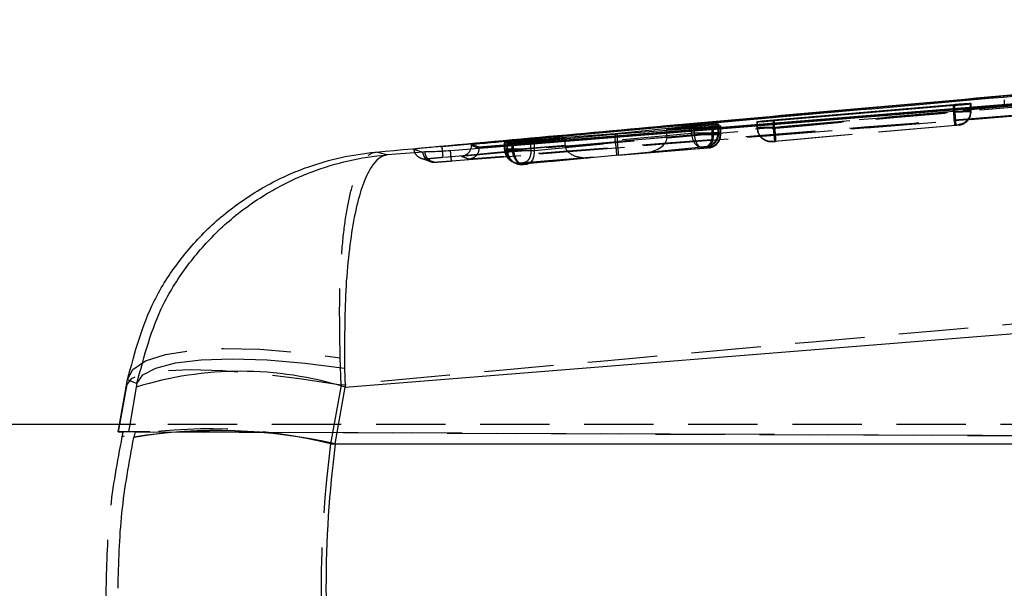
# Model space of a CAD drawing. Extents: x 43 to 342, y 12 to 285.
# Tile 7 of 38: x 202 to 220, y 148 to 158. Entities that reach past the tile are written whole.
import ezdxf

# ---------------------------------------------------------------- set-up
doc = ezdxf.new("R2010")
doc.units = 0
doc.linetypes.add('HIDDEN', pattern=[1.905, 1.27, -0.635])
doc.layers.get('0').update_dxf_attribs({"linetype": 'CONTINUOUS'})

msp = doc.modelspace()

# ---------------------------------------------------------------- linework, layer by layer
at = {"color": 7, "linetype": 'CONTINUOUS'}
for p, q in [((236.0601, 158.1317), (210.1041, 155.8125)), ((239.3738, 158.1162), (210.7796, 155.7966)), ((216.1698, 156.2967), (219.4668, 156.5799)), ((219.4875, 156.5581), (216.1905, 156.279)), ((219.7766, 156.6001), (219.7861, 156.5896)), ((219.7861, 156.5896), (219.7807, 156.5879)), ((215.8708, 156.2659), (215.8796, 156.268)), ((215.8802, 156.2577), (215.8708, 156.2659)), ((213.2743, 156.0495), (214.6684, 156.1855)), ((214.7268, 156.1387), (213.3168, 156.0347)), ((215.05, 156.2012), (214.2176, 156.1204)), ((214.2176, 156.1204), (215.071, 156.1835)), ((214.2176, 156.1011), (214.2176, 156.1204)), ((215.1568, 156.2241), (215.1673, 156.2152)), ((215.1673, 156.2152), (215.163, 156.2139)), ((215.1975, 156.1904), (215.2076, 156.1823)), ((215.2076, 156.1823), (215.2046, 156.1814)), ((211.2492, 155.8852), (211.2568, 155.8867)), ((211.2599, 155.8791), (211.2492, 155.8852)), ((211.2568, 155.8808), (211.2568, 155.8867)), ((212.3578, 155.9622), (211.388, 155.8874)), ((211.4131, 155.8741), (212.3578, 155.9622)), ((211.7313, 155.9302), (213.2743, 156.0495)), ((213.3168, 156.0347), (211.7952, 155.8936)), ((212.3578, 155.9458), (212.3578, 155.9622)), ((213.2743, 156.0307), (213.2743, 156.0495)), ((209.7603, 155.7092), (209.0963, 155.6563)), ((209.7482, 155.709), (209.7603, 155.7092)), ((209.788, 155.71), (209.7603, 155.7092)), ((210.1041, 155.8125), (210.0756, 155.8099)), ((210.1041, 155.8115), (210.1041, 155.8125)), ((210.1041, 155.8115), (210.1047, 155.8115)), ((210.6443, 155.8499), (210.6442, 155.8326)), ((210.7796, 155.7966), (210.6443, 155.8499)), ((210.7796, 155.795), (210.7796, 155.7966)), ((210.7796, 155.7808), (210.7796, 155.795)), ((211.2926, 155.8614), (211.2984, 155.8625)), ((211.304, 155.8554), (211.2926, 155.8614)), ((211.2984, 155.8583), (211.2984, 155.8625)), ((208.3288, 151.4017), (241.841, 154.0886)), ((208.3206, 151.7508), (208.3288, 151.4017)), ((204.3315, 151.4527), (204.2002, 150.7207)), ((204.33, 151.4408), (204.3483, 151.5422)), ((204.3315, 151.4527), (204.33, 151.4408)), ((204.5193, 151.4735), (204.5071, 151.4026)), ((208.1487, 150.3636), (208.3288, 151.4017)), ((204.4961, 150.7207), (174.4331, 150.7207)), ((204.4619, 150.4843), (204.4626, 150.4876)), ((242.0949, 150.3612), (208.1483, 150.3612))]:
    msp.add_line(p, q, dxfattribs=at)
at = {"color": 7, "linetype": 'HIDDEN'}
for p, q in [((220.3945, 156.6672), (220.3945, 156.5607)), ((209.9909, 155.5246), (222.9837, 156.5631)), ((210.2782, 155.546), (222.9837, 156.5631)), ((219.4668, 156.4509), (216.1698, 156.1589)), ((216.1906, 156.1535), (219.4875, 156.4454)), ((219.4668, 156.4509), (219.4668, 156.5564)), ((219.4669, 156.4508), (219.4668, 156.4509)), ((219.4875, 156.4455), (219.4875, 156.5581)), ((219.4875, 156.4454), (219.4875, 156.4455)), ((219.7766, 156.4552), (219.7766, 156.5888)), ((219.7861, 156.4506), (219.7766, 156.4552)), ((219.7807, 156.4504), (219.7807, 156.5879)), ((219.7807, 156.4504), (219.7807, 156.4504)), ((219.7861, 156.4506), (219.7861, 156.5896)), ((215.8708, 156.1537), (215.8708, 156.2659)), ((215.8796, 156.1539), (215.8796, 156.2582)), ((215.8802, 156.1491), (215.8802, 156.2577)), ((216.1698, 156.1589), (216.1698, 156.2773)), ((216.1905, 156.1535), (216.1905, 156.279)), ((214.2176, 155.9708), (214.2176, 156.1011)), ((214.6684, 156.0508), (214.6684, 156.1642)), ((214.7268, 156.0253), (214.7268, 156.1387)), ((215.05, 156.0508), (215.05, 156.2012)), ((215.071, 156.0367), (215.071, 156.1835)), ((215.1568, 156.0581), (215.1568, 156.2241)), ((215.163, 156.0529), (215.163, 156.2139)), ((215.1673, 156.053), (215.1673, 156.2152)), ((215.1975, 156.0383), (215.1975, 156.1904)), ((215.2046, 156.0333), (215.2046, 156.1814)), ((215.2076, 156.0336), (215.2076, 156.1823)), ((215.8708, 156.1537), (215.8802, 156.149)), ((215.8817, 156.123), (215.8796, 156.1539)), ((215.8802, 156.149), (215.8802, 156.1491)), ((216.1698, 156.1589), (216.1698, 156.1589)), ((216.1905, 156.1535), (216.1906, 156.1535)), ((216.196, 155.9099), (219.4929, 156.2018)), ((219.5055, 156.1964), (216.2083, 155.9045)), ((219.5487, 156.2062), (219.5581, 156.2016)), ((219.5581, 156.2016), (219.5572, 156.2014)), ((211.2492, 155.7574), (211.2492, 155.8852)), ((211.388, 155.7539), (211.388, 155.8874)), ((211.7313, 155.7656), (211.7313, 155.9139)), ((213.2755, 155.8909), (211.7313, 155.7655)), ((211.7952, 155.7381), (211.7952, 155.8936)), ((211.7952, 155.7381), (213.3179, 155.8844)), ((212.3578, 155.8327), (212.3578, 155.9458)), ((214.6684, 156.0508), (213.2743, 155.9171)), ((213.2743, 155.9171), (213.2743, 156.0307)), ((213.3168, 155.9106), (213.3168, 156.0347)), ((213.3168, 155.9106), (214.7268, 156.0253)), ((214.2176, 155.9708), (215.05, 156.0508)), ((215.071, 156.0367), (214.2176, 155.9674)), ((214.7268, 156.0253), (214.7269, 156.0253)), ((215.05, 156.0507), (215.05, 156.0508)), ((215.071, 156.0366), (215.071, 156.0367)), ((215.1673, 156.053), (215.1568, 156.0581)), ((215.163, 156.0528), (215.163, 156.0529)), ((215.2076, 156.0333), (215.1975, 156.0383)), ((215.1975, 156.0383), (215.1975, 156.0383)), ((215.2046, 156.0328), (215.2076, 156.0336)), ((215.2046, 156.0333), (215.2046, 156.0328)), ((215.2076, 156.0333), (215.2076, 156.0336)), ((216.1427, 155.9046), (216.1442, 155.9049)), ((216.1522, 155.9), (216.1427, 155.9046)), ((211.2492, 155.7574), (211.2599, 155.7522)), ((211.2568, 155.7577), (211.2568, 155.8808)), ((211.2569, 155.7576), (211.2568, 155.7577)), ((211.2599, 155.7522), (211.2599, 155.8791)), ((211.2599, 155.7522), (211.2599, 155.7522)), ((211.2926, 155.7363), (211.2926, 155.8614)), ((211.2926, 155.7363), (211.304, 155.7307)), ((211.2984, 155.7365), (211.2984, 155.8583)), ((211.304, 155.7307), (211.304, 155.8554)), ((211.388, 155.7538), (212.3578, 155.8327)), ((211.388, 155.7538), (211.388, 155.7539)), ((211.4131, 155.7386), (211.4131, 155.8741)), ((212.3578, 155.8292), (211.4131, 155.7386)), ((211.4131, 155.7386), (211.4131, 155.7386)), ((211.7313, 155.7655), (211.7313, 155.7656)), ((213.3003, 155.654), (214.8414, 155.8018)), ((214.8933, 155.7763), (213.3324, 155.6493)), ((213.3325, 155.6493), (214.8937, 155.7763)), ((214.9187, 155.8017), (213.8221, 155.6964)), ((213.8221, 155.6964), (214.946, 155.7876)), ((214.9386, 155.8038), (214.9187, 155.8017)), ((214.9393, 155.804), (214.9386, 155.8038)), ((214.9695, 155.7893), (214.9795, 155.7844)), ((214.9795, 155.7844), (214.9781, 155.7841)), ((209.7189, 155.5967), (209.8897, 155.5383)), ((211.3895, 155.5327), (211.4003, 155.5275)), ((211.5539, 155.5047), (212.7973, 155.6058)), ((212.8025, 155.6062), (211.5557, 155.5049)), ((211.5863, 155.4896), (212.8025, 155.6062)), ((211.6079, 155.5165), (213.3003, 155.654)), ((213.3324, 155.6493), (211.6643, 155.4891)), ((211.433, 155.5115), (211.4443, 155.506)), ((211.4604, 155.4989), (211.4443, 155.506)), ((211.5646, 155.4872), (211.5656, 155.4874)), ((211.5759, 155.4817), (211.5646, 155.4872)), ((211.5656, 155.4874), (211.5863, 155.4896)), ((208.258, 151.4408), (208.2398, 151.9376)), ((208.258, 151.4408), (208.0649, 150.3645)), ((204.2002, 150.7207), (204.1764, 150.5877)), ((204.177, 150.5877), (204.2009, 150.7207)), ((204.3888, 150.7207), (204.3658, 150.5877)), ((250.17, 150.7207), (204.4961, 150.7207)), ((204.3658, 150.5877), (204.177, 150.5877)), ((258.0967, 150.3524), (204.2637, 150.5873)), ((204.4839, 150.5873), (249.3246, 150.3916)), ((208.0649, 150.3645), (233.0041, 150.3645))]:
    msp.add_line(p, q, dxfattribs=at)
at = {"color": 8, "linetype": 'CONTINUOUS'}
for p, q in [((219.4668, 156.5564), (219.4668, 156.5799)), ((219.7766, 156.5888), (219.7766, 156.6001)), ((215.8796, 156.2582), (215.8796, 156.268)), ((216.1698, 156.2773), (216.1698, 156.2967)), ((214.6684, 156.1642), (214.6684, 156.1855)), ((210.1047, 155.8115), (211.2344, 155.9134)), ((211.7313, 155.9139), (211.7313, 155.9302)), ((204.2009, 150.7207), (204.33, 151.4408)), ((204.5071, 151.4026), (204.3888, 150.7207))]:
    msp.add_line(p, q, dxfattribs=at)
at = {"color": 7, "linetype": 'CONTINUOUS', "flags": 128}
for points in [[(222.9639, 156.7558), (222.591, 156.7257), (220.9726, 156.595), (214.4991, 156.0726), (210.2591, 155.7306)], [(204.5193, 151.4735), (204.6279, 151.6278), (204.8665, 151.7534), (205.227, 151.8461), (205.6974, 151.9028), (206.262, 151.9216), (206.902, 151.9019), (207.5959, 151.8443), (208.3206, 151.7508)]]:
    msp.add_lwpolyline(points, dxfattribs=at)
at = {"color": 7, "linetype": 'HIDDEN', "flags": 128}
for points in [[(219.6041, 156.2101), (219.6036, 156.2099), (219.5581, 156.2016)], [(214.6684, 156.0508), (214.6745, 156.0008), (214.6865, 155.9528), (214.7039, 155.9088), (214.7261, 155.8706), (214.752, 155.8397), (214.7806, 155.8174), (214.8109, 155.8046), (214.8414, 155.8018)], [(211.6643, 155.4891), (211.6927, 155.4958), (211.7193, 155.5112), (211.7431, 155.5349), (211.7632, 155.5659), (211.779, 155.6032), (211.7898, 155.6454), (211.7953, 155.6909), (211.7952, 155.7381)], [(209.8967, 155.5302), (209.8967, 155.5302), (209.8967, 155.5302), (209.8967, 155.5302), (209.9331, 155.5237), (209.9456, 155.523), (209.9522, 155.5229), (209.9584, 155.523), (209.9685, 155.5233), (209.9885, 155.5245)], [(211.4443, 155.506), (211.4443, 155.506), (211.4443, 155.506), (211.4443, 155.506), (211.4444, 155.506), (211.5359, 155.4814), (211.5525, 155.4807), (211.564, 155.4809), (211.5692, 155.4811), (211.5746, 155.4814), (211.5944, 155.4829), (211.6154, 155.4847), (211.6383, 155.4867), (211.6604, 155.4887), (211.6697, 155.4896)], [(204.3483, 151.5422), (204.4421, 151.7295), (204.6754, 151.885), (205.0399, 152.003), (205.5225, 152.0793), (206.1059, 152.1113), (206.7695, 152.0977), (207.4893, 152.0391), (208.2398, 151.9376)], [(208.258, 151.4408), (207.4942, 151.5587), (206.7612, 151.6462), (206.0862, 151.7), (205.494, 151.7182), (205.0066, 151.7), (204.642, 151.6462), (204.4136, 151.5587), (204.3315, 151.4527)]]:
    msp.add_lwpolyline(points, dxfattribs=at)
at = {"color": 7, "linetype": 'HIDDEN'}
for centre, radius, start, end in [((219.536, 156.4507), 0.25, 322.9555, 359.99078), ((219.5347, 156.4521), 0.252, 306.86724, 319.36159), ((216.1207, 156.1536), 0.2499, 179.98768, 244.00648), ((214.9068, 156.0582), 0.25, 275.06372, 359.99236), ((214.9173, 156.053), 0.2499, 275.05608, 318.96075), ((214.9173, 156.053), 0.25, 325.3614, 359.99116), ((216.1245, 156.1436), 0.2395, 229.10897, 274.71948), ((209.9504, 155.7259), 0.2029, 184.76257, 274.59119), ((209.9826, 155.7192), 0.1948, 182.7171, 272.44702), ((211.4991, 155.7574), 0.2499, 179.98725, 244.00565), ((211.5426, 155.7362), 0.25, 179.98956, 244.00229), ((211.5539, 155.7307), 0.2499, 179.98722, 244.00338), ((211.4991, 155.7574), 0.2499, 244.00612, 275.05972), ((211.5539, 155.7306), 0.2499, 248.03506, 275.0602), ((205.8482, 141.5725), 9.0671, 75.84922, 100.19039)]:
    msp.add_arc(centre, radius, start, end, dxfattribs=at)
at = {"color": 7, "linetype": 'CONTINUOUS'}
for centre, radius, start, end in [((206.4165, 145.2943), 6.3998, 72.61473, 107.359), ((205.9923, 141.0536), 9.5541, 76.95821, 99.21744), ((205.9906, 141.0545), 9.5561, 76.94747, 99.20051)]:
    msp.add_arc(centre, radius, start, end, dxfattribs=at)
at = {"color": 7, "linetype": 'HIDDEN'}
for centre, major_axis, ratio, start_param, end_param in [((219.4802, 156.4457), (0.3059, 0.0049), 0.0018165, 6.0945568, 6.2981945), ((216.1709, 156.1581), (0.3002, 0.0044), 0.0016629, 2.8970707, 3.1638418), ((213.4868, 155.923), (0.0175, 0.2504), 0.8455497, 1.6533848, 1.7581394), ((213.2783, 155.903), (-0.0221, 0.249), 0.0153978, 1.6179514, 3.1292913), ((213.5235, 155.9157), (0.013, 0.2504), 0.824089, 1.63367, 1.7387396), ((213.3104, 155.8984), (-0.0221, 0.249), 0.0251564, 3.129273, 4.6540481), ((213.8001, 155.9454), (0.4169, 0.037), 0.5972918, 4.7122309, 6.2234944), ((214.0061, 155.9652), (0.0163, 0.2504), 0.8420363, 4.7759452, 4.7893655), ((214.9575, 156.0334), (0.2487, -0.0263), 0.9993833, 4.9059381, 6.3884386), ((214.8634, 156.0482), (0.304, 0.0048), 0.0017673, 5.3731951, 6.1110431), ((214.8617, 156.0481), (0.3056, 0.0049), 0.0018101, 6.1134705, 6.2987481), ((211.5515, 155.7621), (0.3024, 0.0046), 0.0017233, 2.9148913, 3.1588526), ((211.5964, 155.741), (0.3039, 0.0048), 0.0017634, 2.9447092, 3.1583179), ((211.5979, 155.7411), (0.3055, 0.0049), 0.0018065, 2.2206454, 2.9429489), ((212.5667, 155.8379), (0.0142, 0.2503), 0.8324783, 1.6388015, 1.6525537), ((212.7805, 155.8553), (0.4221, 0.0374), 0.5899924, 3.0961587, 4.7122501), ((208.2979, 150.5698), (4.1216, -0.018), 0.0000761, 3.1241432, 3.3477637), ((207.2614, 144.7913), (4.1559, 23.4693), 0.1703278, 1.3515212, 1.3555041), ((208.4826, 150.5698), (4.1175, -0.018), 0.0000761, 2.9007864, 3.124156), ((219.3203, 147.7207), (0, 15.225), 0.750674, 1.3962634, 1.7453293)]:
    msp.add_ellipse(centre, major_axis=major_axis, ratio=ratio, start_param=start_param, end_param=end_param, dxfattribs=at)
at = {"color": 7, "linetype": 'CONTINUOUS'}
for centre, major_axis, ratio, start_param, end_param in [((207.4255, 144.4738), (4.4174, 24.9568), 0.1601542, 1.3517563, 1.3558727), ((219.138, 147.7207), (0, 15.225), 0.732926, 1.3964826, 1.7451101), ((219.1602, 148.4249), (8.9797, -6.6737), 0.9967923, 3.6077346, 3.6079537)]:
    msp.add_ellipse(centre, major_axis=major_axis, ratio=ratio, start_param=start_param, end_param=end_param, dxfattribs=at)
for points, knots in [([(210.6443, 155.8499), (210.66, 155.8514), (211.2148, 155.901), (213.9261, 156.1435), (222.3014, 156.8882), (230.1385, 157.5749), (235.8187, 158.0727)], [0, 0, 0, 0, 0.0018693, 0.0661233, 0.3231393, 1, 1, 1, 1]), ([(210.7796, 155.795), (215.5399, 156.1791), (225.0711, 156.948), (234.6026, 157.7215), (239.3739, 158.1098), (239.3745, 158.1099)], [0, 0, 0, 0, 0.4994086, 0.9999388, 1, 1, 1, 1]), ([(208.8957, 155.7068), (210.6678, 155.8695), (214.6795, 156.2379), (218.6926, 156.5928), (220.933, 156.791)], [0, 0, 0, 0, 0.44171503, 1, 1, 1, 1]), ([(219.4668, 156.5799), (219.5011, 156.5827), (219.5698, 156.5885), (219.662, 156.5953), (219.7321, 156.5997), (219.7698, 156.6012), (219.7747, 156.6004), (219.7766, 156.6001)], [0, 0, 0, 0, 0.215538, 0.4310789, 0.6462207, 0.8611856, 1, 1, 1, 1]), ([(219.7807, 156.5879), (219.7708, 156.5863), (219.7511, 156.5833), (219.6823, 156.5759), (219.5923, 156.5672), (219.5228, 156.5612), (219.4875, 156.5581)], [0, 0, 0, 0, 0.2478711, 0.4957283, 0.7438325, 1, 1, 1, 1]), ([(215.8796, 156.268), (215.8913, 156.2695), (215.9145, 156.2726), (215.9877, 156.2801), (216.0758, 156.2885), (216.1399, 156.2941), (216.1698, 156.2967)], [0, 0, 0, 0, 0.2581754, 0.5163395, 0.7746893, 1, 1, 1, 1]), ([(216.1905, 156.279), (216.1561, 156.2762), (216.0874, 156.2705), (215.9951, 156.2635), (215.9249, 156.2589), (215.8871, 156.257), (215.8822, 156.2575), (215.8802, 156.2577)], [0, 0, 0, 0, 0.2156725, 0.4313535, 0.6467353, 0.8620212, 1, 1, 1, 1]), ([(214.6684, 156.1855), (214.6979, 156.1883), (214.7568, 156.194), (214.8613, 156.2033), (214.9637, 156.2119), (215.0537, 156.2189), (215.1203, 156.2234), (215.152, 156.2248), (215.1556, 156.2243), (215.1568, 156.2241)], [0, 0, 0, 0, 0.15400502, 0.30801258, 0.4607934, 0.61665939, 0.76884616, 0.92145185, 1, 1, 1, 1]), ([(215.2046, 156.1814), (215.196, 156.1801), (215.1787, 156.1777), (215.1125, 156.171), (215.0249, 156.1629), (214.9232, 156.1541), (214.8176, 156.1455), (214.7572, 156.1409), (214.7268, 156.1387)], [0, 0, 0, 0, 0.1664825, 0.3329605, 0.49955444, 0.66604879, 0.83223273, 1, 1, 1, 1]), ([(215.163, 156.2139), (215.1538, 156.2126), (215.1355, 156.21), (215.0864, 156.2048), (215.0551, 156.2017), (215.05, 156.2012)], [0, 0, 0, 0, 0.4563284, 0.9126031, 1, 1, 1, 1]), ([(215.071, 156.1835), (215.0898, 156.1848), (215.1349, 156.188), (215.1844, 156.1909), (215.1931, 156.1906), (215.1975, 156.1904)], [0, 0, 0, 0, 0.2623186, 0.6296612, 1, 1, 1, 1]), ([(211.2568, 155.8867), (211.2682, 155.888), (211.2908, 155.8908), (211.3634, 155.898), (211.4553, 155.9066), (211.5586, 155.9158), (211.6553, 155.9241), (211.708, 155.9283), (211.7313, 155.9302)], [0, 0, 0, 0, 0.1728063, 0.3456022, 0.5185228, 0.6914395, 0.8641798, 1, 1, 1, 1]), ([(211.388, 155.8874), (211.369, 155.886), (211.3236, 155.8825), (211.2734, 155.8791), (211.2644, 155.8791), (211.2599, 155.8791)], [0, 0, 0, 0, 0.2623586, 0.6282931, 1, 1, 1, 1]), ([(211.7952, 155.8936), (211.7659, 155.891), (211.7073, 155.8857), (211.6029, 155.877), (211.5001, 155.8687), (211.4093, 155.8617), (211.3417, 155.857), (211.309, 155.8551), (211.3053, 155.8553), (211.304, 155.8554)], [0, 0, 0, 0, 0.1533122, 0.3066177, 0.459074, 0.6147384, 0.7667036, 0.9187603, 1, 1, 1, 1]), ([(204.3483, 151.5422), (204.4806, 152.0388), (204.6868, 152.8124), (205.2762, 153.7204), (205.8459, 154.3621), (206.5257, 154.8992), (207.145, 155.2386), (207.9211, 155.5469), (208.4658, 155.6675), (208.8909, 155.7064), (208.8957, 155.7068)], [0, 0, 0, 0, 0.2292709, 0.3571789, 0.4850985, 0.6169826, 0.7488775, 0.8051248, 0.9977989, 1, 1, 1, 1]), ([(209.0963, 155.6563), (209.0635, 155.6639), (208.9983, 155.6792), (208.9298, 155.6976), (208.8957, 155.7068)], [0, 0, 0, 0, 0.502233, 1, 1, 1, 1]), ([(210.0756, 155.8099), (210.0175, 155.8045), (209.9012, 155.7937), (209.7516, 155.779), (209.6433, 155.7678), (209.5951, 155.762), (209.5923, 155.7609), (209.5914, 155.7606)], [0, 0, 0, 0, 0.2226242, 0.4452338, 0.6676388, 0.889676, 1, 1, 1, 1]), ([(209.5914, 155.7606), (209.5942, 155.7595), (209.6085, 155.7543), (209.6607, 155.7357), (209.7102, 155.7206), (209.7482, 155.709)], [0, 0, 0, 0, 0.0545862, 0.2729311, 1, 1, 1, 1]), ([(210.2591, 155.7306), (210.2022, 155.7265), (210.0868, 155.7182), (209.9334, 155.7126), (209.8356, 155.7109), (209.7993, 155.7102), (209.788, 155.71)], [0, 0, 0, 0, 0.2842001, 0.5759971, 0.8678221, 1, 1, 1, 1]), ([(210.0756, 155.8099), (210.0851, 155.8104), (210.0946, 155.8109), (210.1041, 155.8115), (210.1041, 155.8115)], [0, 0, 0, 0, 0.997781, 1, 1, 1, 1]), ([(210.1133, 155.7209), (210.1125, 155.7286), (210.1098, 155.7558), (210.1068, 155.7883), (210.1047, 155.8115)], [0, 0, 0, 0, 0.2852667, 1, 1, 1, 1]), ([(210.6288, 155.7604), (210.6315, 155.766), (210.6417, 155.787), (210.6432, 155.8133), (210.6442, 155.8326)], [0, 0, 0, 0, 0.26496346, 1, 1, 1, 1]), ([(210.6442, 155.8326), (210.6443, 155.8326), (210.6682, 155.8236), (210.712, 155.8046), (210.7556, 155.7888), (210.7796, 155.7808), (210.7796, 155.7808)], [0, 0, 0, 0, 0.0001559, 0.5002796, 0.9999223, 1, 1, 1, 1]), ([(211.2984, 155.8625), (211.3085, 155.8637), (211.3286, 155.8661), (211.3785, 155.8709), (211.4092, 155.8737), (211.4131, 155.8741)], [0, 0, 0, 0, 0.46613328, 0.93221635, 1, 1, 1, 1]), ([(204.5193, 151.4735), (204.6506, 151.971), (204.8543, 152.7428), (205.4362, 153.6488), (205.9964, 154.2887), (206.6669, 154.8275), (207.2644, 155.1615), (208.0563, 155.4885), (208.625, 155.6174), (209.0915, 155.6559), (209.0963, 155.6563)], [0, 0, 0, 0, 0.22761501, 0.35316549, 0.47872545, 0.60909909, 0.73948224, 0.7871207, 0.99781446, 1, 1, 1, 1]), ([(209.0963, 155.6563), (209.0952, 155.6561), (208.9921, 155.6442), (208.8716, 155.5479), (208.7128, 155.2671), (208.5985, 154.9683), (208.4803, 154.4698), (208.3932, 153.8644), (208.3178, 152.9954), (208.3195, 152.2385), (208.3206, 151.7508)], [0, 0, 0, 0, 0.0021855, 0.2128781, 0.2605053, 0.3908932, 0.5212718, 0.646832, 0.7723824, 1, 1, 1, 1]), ([(204.3483, 151.5422), (204.3766, 151.5293), (204.4331, 151.5036), (204.4906, 151.4835), (204.5193, 151.4735)], [0, 0, 0, 0, 0.5008309, 1, 1, 1, 1]), ([(204.1742, 147.7207), (204.1858, 148.1826), (204.2092, 149.1113), (204.3774, 150.025), (204.4619, 150.4843)], [0, 0, 0, 0, 0.4972793, 1, 1, 1, 1])]:
    msp.add_open_spline(points, degree=3, knots=knots, dxfattribs=at)
at = {"color": 7, "linetype": 'HIDDEN'}
for points, knots in [([(211.2344, 155.9134), (213.5044, 156.1186), (221.7787, 156.8665), (230.0546, 157.5961), (236.0601, 158.1255)], [0, 0, 0, 0, 0.2743385, 1, 1, 1, 1]), ([(236.0806, 157.9234), (230.0752, 157.3938), (221.4229, 156.6309), (212.7724, 155.8486), (210.126, 155.6093)], [0, 0, 0, 0, 0.69408273, 1, 1, 1, 1]), ([(210.4551, 155.6322), (214.7124, 156.0126), (223.2139, 156.7721), (231.7168, 157.5176), (235.9617, 157.8898)], [0, 0, 0, 0, 0.5007601, 1, 1, 1, 1]), ([(239.7165, 157.9344), (234.8352, 157.5378), (225.129, 156.7491), (215.4223, 155.9662), (210.5971, 155.577)], [0, 0, 0, 0, 0.5028959, 1, 1, 1, 1]), ([(219.7766, 156.4552), (219.7766, 156.4552), (219.7766, 156.4552), (219.7736, 156.4553), (219.7544, 156.4551), (219.6964, 156.4543), (219.6151, 156.4531), (219.5342, 156.4519), (219.4847, 156.4511), (219.4669, 156.4508)], [0, 0, 0, 0, 0.00009977, 0.04762186, 0.25976625, 0.47259293, 0.68852939, 0.88778053, 1, 1, 1, 1]), ([(219.4929, 156.2018), (219.492, 156.2058), (219.4902, 156.2138), (219.4838, 156.2714), (219.4756, 156.3535), (219.4698, 156.4184), (219.4669, 156.4508)], [0, 0, 0, 0, 0.2500006, 0.4999998, 0.7499986, 1, 1, 1, 1]), ([(219.4875, 156.4455), (219.4875, 156.4455), (219.5086, 156.4458), (219.5556, 156.4465), (219.6325, 156.4477), (219.7089, 156.449), (219.7583, 156.4499), (219.7778, 156.4504), (219.7807, 156.4504), (219.7807, 156.4504)], [0, 0, 0, 0, 0.00014447, 0.15296454, 0.3415791, 0.58997319, 0.83474261, 0.99985668, 1, 1, 1, 1]), ([(219.4875, 156.4454), (219.4904, 156.4126), (219.4961, 156.347), (219.5025, 156.2644), (219.5062, 156.2069), (219.5057, 156.1999), (219.5055, 156.1964)], [0, 0, 0, 0, 0.2499994, 0.4999999, 0.750001, 1, 1, 1, 1]), ([(219.7766, 156.4552), (219.7733, 156.4243), (219.7666, 156.3625), (219.7148, 156.2829), (219.6402, 156.2244), (219.5792, 156.2123), (219.5487, 156.2062)], [0, 0, 0, 0, 0.2499997, 0.5000051, 0.7499979, 1, 1, 1, 1]), ([(219.7807, 156.4504), (219.7781, 156.4223), (219.773, 156.3661), (219.731, 156.2913), (219.669, 156.2344), (219.6136, 156.2114), (219.5757, 156.2035), (219.5646, 156.2023), (219.5572, 156.2014)], [0, 0, 0, 0, 0.2269204, 0.4538477, 0.6807686, 0.90769, 0.9383112, 1, 1, 1, 1]), ([(219.6963, 156.2622), (219.709, 156.273), (219.7444, 156.303), (219.7791, 156.3698), (219.7825, 156.4252), (219.7841, 156.4508)], [0, 0, 0, 0, 0.231817, 0.6441459, 1, 1, 1, 1]), ([(219.5698, 156.2028), (219.5715, 156.2031), (219.5821, 156.2046), (219.6213, 156.2135), (219.6648, 156.2307), (219.69, 156.2558), (219.6963, 156.2622)], [0, 0, 0, 0, 0.0421168, 0.2571683, 0.8137519, 1, 1, 1, 1]), ([(215.8708, 156.1536), (215.873, 156.123), (215.8764, 156.0768), (215.9012, 156.0384), (215.9096, 156.0255)], [0, 0, 0, 0, 0.6615777, 1, 1, 1, 1]), ([(216.1698, 156.1589), (216.1697, 156.1589), (216.1408, 156.1583), (216.0769, 156.1575), (215.9879, 156.1559), (215.916, 156.1548), (215.8881, 156.1539), (215.8796, 156.1539), (215.8796, 156.1539)], [0, 0, 0, 0, 0.0001126, 0.219186, 0.4816209, 0.7422698, 0.9998486, 1, 1, 1, 1]), ([(215.8802, 156.1491), (215.8802, 156.1491), (215.8802, 156.1491), (215.8881, 156.149), (215.9153, 156.1494), (215.9647, 156.1501), (216.0299, 156.151), (216.1149, 156.1523), (216.17, 156.1532), (216.1904, 156.1535), (216.1905, 156.1535)], [0, 0, 0, 0, 0.0001262, 0.1323441, 0.3472518, 0.4396275, 0.6542054, 0.8710432, 0.9998748, 1, 1, 1, 1]), ([(216.1522, 155.9), (216.1441, 155.8996), (216.1184, 155.8981), (216.0646, 155.9046), (215.995, 155.933), (215.9316, 155.9899), (215.8885, 156.0647), (215.883, 156.1209), (215.8802, 156.149)], [0, 0, 0, 0, 0.058811, 0.1871293, 0.3903561, 0.5935682, 0.7967856, 1, 1, 1, 1]), ([(216.196, 155.9099), (216.1951, 155.9139), (216.1933, 155.9218), (216.1868, 155.9795), (216.1785, 156.0615), (216.1727, 156.1265), (216.1698, 156.1589)], [0, 0, 0, 0, 0.25, 0.5000012, 0.7499986, 1, 1, 1, 1]), ([(216.1906, 156.1535), (216.1931, 156.1254), (216.1979, 156.0694), (216.2038, 155.9939), (216.2088, 155.9226), (216.2085, 155.9113), (216.2083, 155.9045)], [0, 0, 0, 0, 0.2142391, 0.428479, 0.6555476, 1, 1, 1, 1]), ([(219.4929, 156.2018), (219.4961, 156.2021), (219.5049, 156.2029), (219.5193, 156.2041), (219.534, 156.2053), (219.5445, 156.2061), (219.5482, 156.2063), (219.5486, 156.2062), (219.5487, 156.2062)], [0, 0, 0, 0, 0.10957767, 0.3068589, 0.52219439, 0.73749724, 0.95520773, 1, 1, 1, 1]), ([(219.5572, 156.2014), (219.5562, 156.2013), (219.5536, 156.201), (219.5444, 156.2), (219.531, 156.1987), (219.5175, 156.1975), (219.5092, 156.1967), (219.5055, 156.1964)], [0, 0, 0, 0, 0.1627516, 0.4111446, 0.6597079, 0.8456257, 1, 1, 1, 1]), ([(215.1568, 156.0581), (215.1568, 156.0581), (215.1568, 156.0581), (215.143, 156.0581), (215.0916, 156.0575), (215.0124, 156.0563), (214.9159, 156.0549), (214.8112, 156.0532), (214.7277, 156.0518), (214.6832, 156.0511), (214.6684, 156.0508), (214.6684, 156.0508)], [0, 0, 0, 0, 0.0000907, 0.1527923, 0.308624, 0.4543764, 0.6153393, 0.7647724, 0.9170933, 0.9999093, 1, 1, 1, 1]), ([(214.7269, 156.0253), (214.7312, 156.0253), (214.7636, 156.0258), (214.8365, 156.0269), (214.9454, 156.0286), (215.0481, 156.0303), (215.1306, 156.0318), (215.1828, 156.0327), (215.2012, 156.0333), (215.2046, 156.0333), (215.2046, 156.0333)], [0, 0, 0, 0, 0.0249729, 0.1904881, 0.3746407, 0.541521, 0.7057473, 0.869772, 0.9999036, 1, 1, 1, 1]), ([(214.8933, 155.7763), (214.8835, 155.7763), (214.8638, 155.7763), (214.8344, 155.7893), (214.8066, 155.8114), (214.7814, 155.8425), (214.76, 155.8811), (214.7432, 155.9257), (214.7314, 155.9745), (214.7284, 156.0083), (214.7269, 156.0253)], [0, 0, 0, 0, 0.1250007, 0.2500031, 0.3750021, 0.5000001, 0.6250003, 0.7500002, 0.875001, 1, 1, 1, 1]), ([(214.9187, 155.8017), (214.9377, 155.8067), (214.9759, 155.8167), (215.0205, 155.8748), (215.0492, 155.9556), (215.0497, 156.019), (215.05, 156.0507)], [0, 0, 0, 0, 0.24999878, 0.50000009, 0.74999932, 1, 1, 1, 1]), ([(214.9386, 155.8038), (214.9475, 155.8049), (214.9859, 155.8096), (215.0491, 155.8355), (215.113, 155.8937), (215.1551, 155.9685), (215.1604, 156.0247), (215.163, 156.0528)], [0, 0, 0, 0, 0.07363039, 0.31880566, 0.54587124, 0.77293723, 1, 1, 1, 1]), ([(214.946, 155.7876), (214.964, 155.793), (215.0001, 155.8036), (215.0424, 155.8619), (215.0697, 155.9423), (215.0706, 156.0052), (215.071, 156.0366)], [0, 0, 0, 0, 0.24999852, 0.49999775, 0.74999972, 1, 1, 1, 1]), ([(214.9695, 155.7893), (214.9773, 155.7902), (215.0161, 155.7948), (215.0803, 155.8203), (215.146, 155.8791), (215.1892, 155.954), (215.1947, 156.0102), (215.1975, 156.0383)], [0, 0, 0, 0, 0.0640835, 0.3172758, 0.5448474, 0.7724235, 1, 1, 1, 1]), ([(214.9781, 155.7841), (214.9803, 155.7843), (214.9915, 155.7853), (215.0299, 155.792), (215.0909, 155.8171), (215.1537, 155.8739), (215.1965, 155.9486), (215.2019, 156.0048), (215.2046, 156.0328)], [0, 0, 0, 0, 0.0186884, 0.0921484, 0.3193107, 0.5462636, 0.7731297, 1, 1, 1, 1]), ([(215.1975, 156.0383), (215.1975, 156.0383), (215.1955, 156.0383), (215.1894, 156.0383), (215.1647, 156.038), (215.1319, 156.0377), (215.0932, 156.0366), (215.071, 156.0366), (215.071, 156.0366)], [0, 0, 0, 0, 0.0002136, 0.3333601, 0.4374233, 0.7071805, 0.9997871, 1, 1, 1, 1]), ([(215.0776, 155.8646), (215.0912, 155.8763), (215.127, 155.9073), (215.1609, 155.9745), (215.1637, 156.0286), (215.165, 156.0532)], [0, 0, 0, 0, 0.24935162, 0.65764017, 1, 1, 1, 1]), ([(216.0546, 155.9108), (216.042, 155.9154), (216.016, 155.9249), (215.9908, 155.9409), (215.9773, 155.951), (215.9752, 155.9528), (215.9745, 155.9532), (215.9745, 155.9533), (215.9744, 155.9533), (215.9744, 155.9533), (215.9745, 155.9533), (215.9745, 155.9533), (215.9745, 155.9533), (215.9747, 155.9531), (215.9752, 155.9527), (215.9784, 155.9502), (216.0019, 155.9325), (216.0456, 155.9106), (216.0985, 155.8998), (216.1311, 155.8988), (216.1449, 155.8994), (216.1536, 155.8999), (216.1651, 155.9008), (216.1861, 155.9025), (216.2039, 155.904), (216.214, 155.9049), (216.2162, 155.9051)], [0, 0, 0, 0, 0.1105679, 0.2276484, 0.2440082, 0.2498139, 0.2505114, 0.2507638, 0.2508933, 0.2509844, 0.251082, 0.2511942, 0.2513787, 0.2517887, 0.2528978, 0.2573198, 0.2853657, 0.4962221, 0.6511839, 0.7302117, 0.7620897, 0.7845495, 0.8532731, 0.9164179, 0.9812897, 1, 1, 1, 1]), ([(216.1442, 155.9049), (216.1463, 155.9052), (216.1505, 155.9056), (216.1638, 155.907), (216.1796, 155.9084), (216.1909, 155.9094), (216.196, 155.9099)], [0, 0, 0, 0, 0.2620572, 0.5241854, 0.7840778, 1, 1, 1, 1]), ([(216.2083, 155.9045), (216.2046, 155.9041), (216.1947, 155.9033), (216.1794, 155.902), (216.1677, 155.901), (216.1587, 155.9004), (216.1534, 155.9), (216.1525, 155.9), (216.1522, 155.9)], [0, 0, 0, 0, 0.128317, 0.3428062, 0.5572274, 0.6505483, 0.8699421, 1, 1, 1, 1]), ([(208.2398, 151.9376), (208.2314, 152.4198), (208.2185, 153.1711), (208.2766, 154.025), (208.35, 154.6163), (208.4543, 155.0949), (208.5603, 155.3822), (208.7017, 155.626), (208.8079, 155.7021), (208.8948, 155.7067), (208.8957, 155.7068)], [0, 0, 0, 0, 0.22928243, 0.35719, 0.48510938, 0.61701914, 0.74893941, 0.80512789, 0.99779834, 1, 1, 1, 1]), ([(209.8117, 155.5775), (209.7976, 155.5771), (209.7695, 155.5763), (209.7281, 155.5861), (209.6896, 155.6035), (209.6555, 155.6288), (209.6274, 155.6604), (209.6065, 155.6972), (209.5951, 155.7314), (209.5924, 155.753), (209.5914, 155.7606)], [0, 0, 0, 0, 0.1325239, 0.2650415, 0.3975559, 0.5300672, 0.6625864, 0.7951048, 0.9276231, 1, 1, 1, 1]), ([(210.126, 155.6093), (210.1255, 155.6113), (210.1247, 155.6149), (210.1214, 155.6415), (210.1177, 155.6757), (210.1145, 155.7085), (210.1133, 155.7209)], [0, 0, 0, 0, 0.2813099, 0.5046187, 0.8140633, 1, 1, 1, 1]), ([(210.2782, 155.546), (210.2774, 155.5488), (210.2758, 155.5544), (210.2707, 155.6011), (210.2648, 155.6633), (210.2609, 155.7101), (210.2592, 155.7306)], [0, 0, 0, 0, 0.2645274, 0.5290553, 0.7935828, 1, 1, 1, 1]), ([(210.4551, 155.6322), (210.4558, 155.6323), (210.4682, 155.6333), (210.5084, 155.6402), (210.5646, 155.6684), (210.611, 155.7155), (210.6247, 155.7501), (210.6288, 155.7604)], [0, 0, 0, 0, 0.0098626, 0.1777909, 0.5818723, 0.8756375, 1, 1, 1, 1]), ([(210.7796, 155.7808), (210.778, 155.7617), (210.7749, 155.7237), (210.7498, 155.668), (210.7045, 155.6146), (210.6493, 155.5859), (210.6105, 155.5783), (210.5977, 155.5771), (210.5971, 155.577)], [0, 0, 0, 0, 0.15722, 0.3135123, 0.5425123, 0.8512064, 0.9921315, 1, 1, 1, 1]), ([(211.251, 155.7573), (211.2504, 155.7533), (211.2449, 155.7175), (211.2677, 155.6573), (211.2974, 155.6031), (211.3194, 155.5847), (211.3224, 155.5823)], [0, 0, 0, 0, 0.0621342, 0.5572863, 0.9415811, 1, 1, 1, 1]), ([(211.7313, 155.7656), (211.7313, 155.7656), (211.7153, 155.7653), (211.6684, 155.7647), (211.5812, 155.7633), (211.4766, 155.7616), (211.3829, 155.76), (211.3084, 155.7587), (211.2709, 155.758), (211.2594, 155.7577), (211.2569, 155.7576)], [0, 0, 0, 0, 0.0000998, 0.0987703, 0.2713571, 0.4452127, 0.6173831, 0.7789089, 0.9509225, 1, 1, 1, 1]), ([(211.2599, 155.7522), (211.2599, 155.7522), (211.2616, 155.7522), (211.269, 155.7522), (211.3057, 155.7527), (211.35, 155.7534), (211.3826, 155.7538), (211.388, 155.7539), (211.388, 155.7539)], [0, 0, 0, 0, 0.0002126, 0.2961516, 0.5637006, 0.9298591, 0.999789, 1, 1, 1, 1]), ([(211.2599, 155.7522), (211.2626, 155.724), (211.268, 155.6676), (211.3118, 155.5942), (211.3587, 155.5462), (211.3932, 155.5334), (211.4014, 155.5303)], [0, 0, 0, 0, 0.3020458, 0.6040932, 0.9061393, 1, 1, 1, 1]), ([(211.2931, 155.7363), (211.293, 155.7351), (211.2872, 155.7016), (211.3006, 155.6536), (211.3252, 155.6171), (211.3314, 155.6078)], [0, 0, 0, 0, 0.0251916, 0.7507567, 1, 1, 1, 1]), ([(211.2984, 155.7364), (211.2995, 155.7192), (211.3018, 155.6847), (211.3182, 155.6352), (211.3436, 155.5901), (211.3776, 155.5511), (211.4187, 155.5201), (211.465, 155.4984), (211.5148, 155.4862), (211.5486, 155.487), (211.5656, 155.4874)], [0, 0, 0, 0, 0.1250071, 0.2500152, 0.3750183, 0.5000192, 0.6250217, 0.7500182, 0.8750069, 1, 1, 1, 1]), ([(211.304, 155.7307), (211.304, 155.7307), (211.304, 155.7307), (211.3177, 155.7307), (211.3684, 155.7314), (211.446, 155.7325), (211.5409, 155.7339), (211.6457, 155.7356), (211.7321, 155.7371), (211.7789, 155.7378), (211.7952, 155.7381), (211.7952, 155.7381)], [0, 0, 0, 0, 0.00008891, 0.15177574, 0.30455853, 0.44680106, 0.60634086, 0.75302576, 0.90893615, 0.99990969, 1, 1, 1, 1]), ([(211.388, 155.7538), (211.3895, 155.7369), (211.3926, 155.703), (211.4046, 155.6543), (211.4215, 155.6097), (211.4431, 155.5711), (211.4685, 155.54), (211.4965, 155.5179), (211.526, 155.5048), (211.5458, 155.5049), (211.5557, 155.5049)], [0, 0, 0, 0, 0.125001, 0.2499989, 0.3750014, 0.500002, 0.6249993, 0.7500017, 0.8750017, 1, 1, 1, 1]), ([(211.4131, 155.7386), (211.4147, 155.7218), (211.4179, 155.6882), (211.4304, 155.6399), (211.4479, 155.5956), (211.4702, 155.5572), (211.4963, 155.526), (211.5251, 155.5037), (211.5556, 155.4903), (211.5761, 155.4898), (211.5863, 155.4896)], [0, 0, 0, 0, 0.12500001, 0.25000051, 0.37500222, 0.50000034, 0.62500176, 0.75000158, 0.87500277, 1, 1, 1, 1]), ([(211.7313, 155.7655), (211.7312, 155.7375), (211.731, 155.6814), (211.7099, 155.6066), (211.6753, 155.549), (211.6383, 155.522), (211.6146, 155.5177), (211.6079, 155.5165)], [0, 0, 0, 0, 0.2231735, 0.4463513, 0.6695252, 0.9062177, 1, 1, 1, 1]), ([(214.8414, 155.8018), (214.8442, 155.8021), (214.852, 155.8028), (214.867, 155.8042), (214.8857, 155.8058), (214.9031, 155.8073), (214.9171, 155.8084), (214.9267, 155.8091), (214.9281, 155.8091), (214.9289, 155.8091)], [0, 0, 0, 0, 0.0819185, 0.2362782, 0.3860991, 0.5443576, 0.6937442, 0.8468757, 1, 1, 1, 1]), ([(214.9781, 155.7841), (214.9772, 155.784), (214.9744, 155.7836), (214.9657, 155.7827), (214.9508, 155.7813), (214.9322, 155.7796), (214.9128, 155.7779), (214.8998, 155.7768), (214.8941, 155.7763), (214.8933, 155.7763)], [0, 0, 0, 0, 0.0779071, 0.2564156, 0.4326361, 0.6088981, 0.8015137, 0.9749252, 1, 1, 1, 1]), ([(214.946, 155.7876), (214.9498, 155.7879), (214.9572, 155.7885), (214.9632, 155.789), (214.968, 155.7893), (214.9689, 155.7893), (214.9695, 155.7893)], [0, 0, 0, 0, 0.2856184, 0.5603283, 0.6670577, 1, 1, 1, 1]), ([(214.9527, 155.8055), (214.9546, 155.8057), (214.9687, 155.8079), (215.0076, 155.8181), (215.0498, 155.8361), (215.0718, 155.8587), (215.0776, 155.8646)], [0, 0, 0, 0, 0.0449701, 0.3331703, 0.8254681, 1, 1, 1, 1]), ([(210.126, 155.6093), (210.1024, 155.6072), (210.0431, 155.6017), (209.954, 155.5932), (209.8741, 155.5852), (209.8205, 155.5794), (209.8146, 155.5782), (209.8117, 155.5775)], [0, 0, 0, 0, 0.14184816, 0.35645941, 0.57047929, 0.78587126, 1, 1, 1, 1]), ([(209.8117, 155.5775), (209.8145, 155.5764), (209.8286, 155.5709), (209.8802, 155.5515), (209.9291, 155.5357), (209.9667, 155.5236)], [0, 0, 0, 0, 0.0545865, 0.2729328, 1, 1, 1, 1]), ([(209.9666, 155.5236), (209.9703, 155.5236), (209.9744, 155.5236), (209.9891, 155.5245), (209.9909, 155.5246)], [0, 0, 0, 0, 0.87273026, 1, 1, 1, 1]), ([(209.9909, 155.5246), (209.9972, 155.525), (210.0186, 155.5263), (210.0765, 155.5304), (210.1705, 155.5375), (210.2423, 155.5431), (210.2782, 155.546)], [0, 0, 0, 0, 0.121278, 0.4134934, 0.7070955, 1, 1, 1, 1]), ([(210.5971, 155.577), (210.5734, 155.5855), (210.5261, 155.6024), (210.4788, 155.6223), (210.4551, 155.6322)], [0, 0, 0, 0, 0.4990478, 1, 1, 1, 1]), ([(211.3224, 155.5823), (211.3346, 155.5705), (211.3548, 155.5509), (211.3797, 155.5379), (211.3896, 155.5327)], [0, 0, 0, 0, 0.60326718, 1, 1, 1, 1]), ([(211.3314, 155.6078), (211.3384, 155.5955), (211.3557, 155.565), (211.392, 155.5345), (211.42, 155.5187), (211.4298, 155.5131)], [0, 0, 0, 0, 0.3033878, 0.7555652, 1, 1, 1, 1]), ([(211.5223, 155.5086), (211.5227, 155.5087), (211.5248, 155.509), (211.5316, 155.5097), (211.5453, 155.511), (211.5623, 155.5126), (211.5811, 155.5143), (211.5968, 155.5156), (211.6049, 155.5163), (211.6079, 155.5165)], [0, 0, 0, 0, 0.04229, 0.2198465, 0.3846387, 0.5579317, 0.7313199, 0.9033273, 1, 1, 1, 1]), ([(211.5557, 155.5049), (211.5549, 155.5048), (211.5488, 155.5043), (211.5406, 155.5037), (211.5336, 155.5032), (211.5324, 155.5032), (211.5318, 155.5032)], [0, 0, 0, 0, 0.059965, 0.4323482, 0.7076359, 1, 1, 1, 1]), ([(211.6643, 155.4891), (211.6613, 155.4888), (211.6531, 155.488), (211.6373, 155.4866), (211.6185, 155.4849), (211.6012, 155.4835), (211.5874, 155.4824), (211.578, 155.4817), (211.5766, 155.4817), (211.5759, 155.4817)], [0, 0, 0, 0, 0.08992064, 0.24835163, 0.39900118, 0.557206, 0.70354957, 0.85174497, 1, 1, 1, 1]), ([(233.0142, 153.664), (226.8701, 153.1214), (218.6169, 152.3925), (210.3664, 151.6345), (208.258, 151.4408)], [0, 0, 0, 0, 0.7444506, 1, 1, 1, 1]), ([(204.2441, 150.4966), (204.159, 150.0405), (203.9878, 149.123), (203.9639, 148.1899), (203.9518, 147.7207)], [0, 0, 0, 0, 0.4971448, 1, 1, 1, 1]), ([(203.9518, 147.7207), (203.9586, 147.2617), (203.9724, 146.3388), (204.1263, 145.4285), (204.2037, 144.971)], [0, 0, 0, 0, 0.4973984, 1, 1, 1, 1])]:
    msp.add_open_spline(points, degree=3, knots=knots, dxfattribs=at)

doc.saveas('drawing.dxf')
